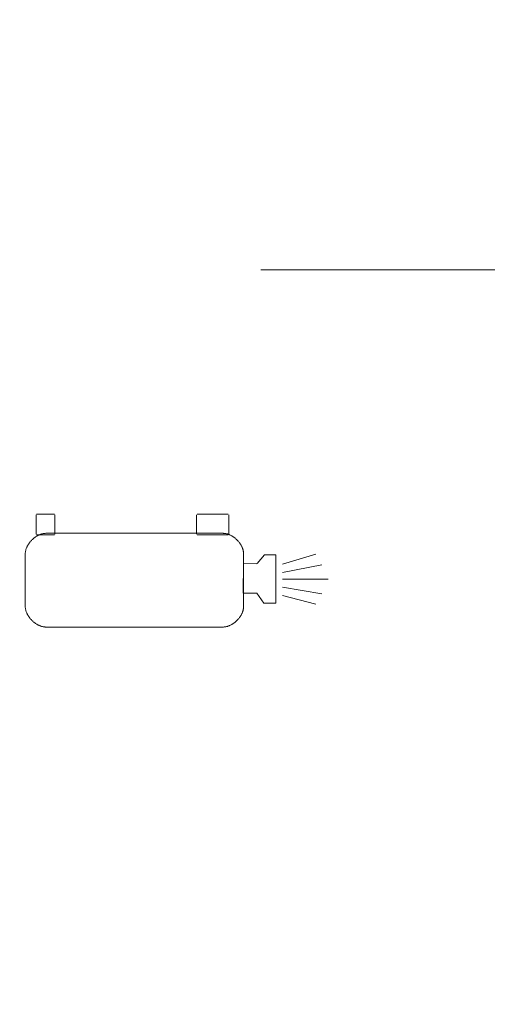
# Model space of a CAD drawing. Header units: millimetres. Extents: x 3925 to 5043, y -86 to 778.
# Tile 82 of 159: x 4418.58 to 4423.55, y 450.67 to 461.13. Entities that reach past the tile are written whole.
import ezdxf

# ---------------------------------------------------------------- set-up
doc = ezdxf.new("R2010")
doc.units = ezdxf.units.MM
doc.header["$LTSCALE"] = 46.255
doc.header["$PDMODE"] = 3
doc.header["$PDSIZE"] = 1
doc.layers.get('Defpoints').update_dxf_attribs({"linetype": 'CONTINUOUS'})
doc.layers.add('140-154101-01_RIGGDXF_DIMENSION', color=7, linetype='CONTINUOUS')
doc.layers.add('H30K-TOP-COVDXF_CONTINUOUS_LINE', color=7, linetype='CONTINUOUS')
doc.styles.add('SLDTEXTSTYLE0', font='arialbd.ttf', dxfattribs={"height": 5.5})
doc.dimstyles.new('SLDDIMSTYLE2', dxfattribs={"dimtxt": 5.650301, "dimasz": 4.572, "dimexe": 0, "dimexo": 0.0625, "dimgap": 1.412575, "dimtad": 0, "dimtih": 1, "dimtoh": 1, "dimlfac": 3.5, "dimrnd": 1e-09, "dimzin": 4, "dimdsep": 46, "dimtxsty": 'SLDTEXTSTYLE0', "dimsah": 1, "dimcen": 0.09, "dimadec": 0, "dimazin": 1, "dimtol": 1, "dimtp": 0.5, "dimtm": 0.5, "dimtfac": 1, "dimtdec": 1, "dimtofl": 0, "dimtmove": 0, "dimatfit": 3, "dimfxl": 1, "dimfrac": 2, "dimtolj": 1, "dimarcsym": 0})

# ---------------------------------------------------------------- blocks, each defined once
blk = doc.blocks.new('*D62')
at = {"layer": '140-154101-01_RIGGDXF_DIMENSION', "color": 0, "linetype": 'Continuous', "lineweight": -2}
for p, q in [((4322.221, 471.465), (4322.246, 393.48)), ((4527.012, 471.531), (4527.037, 393.546)), ((4326.246, 393.482), (4523.037, 393.545))]:
    blk.add_line(p, q, dxfattribs=at)
at = {"layer": '140-154101-01_RIGGDXF_DIMENSION', "color": 0, "linetype": 'Continuous'}
for points in [[(4326.245, 394.148), (4326.246, 392.815), (4322.246, 393.48)], [(4523.037, 394.212), (4523.038, 392.878), (4527.037, 393.546)]]:
    blk.add_solid(points, dxfattribs=at)
at = {"layer": 'Defpoints', "color": 0, "linetype": 'Continuous'}
for p in [(4527.012, 471.594), (4322.221, 471.528), (4527.037, 393.546)]:
    blk.add_point(p, dxfattribs=at)
at = {"layer": '140-154101-01_RIGGDXF_DIMENSION', "color": 0, "linetype": 'Continuous', "insert": (4424.638, 398.462), "char_height": 5.5, "attachment_point": 5, "rotation": 0.0184, "style": 'SLDTEXTSTYLE0'}
blk.add_mtext('\\A1;819.17 [32.25]', dxfattribs=at)

msp = doc.modelspace()

# ---------------------------------------------------------------- linework, layer by layer
at = {"layer": 'H30K-TOP-COVDXF_CONTINUOUS_LINE', "color": 7, "linetype": 'Continuous', "lineweight": 0}
for p, q in [((4428.6411, 458.4719), (4421.1411, 458.4719)), ((4418.7563, 455.6633), (4418.7563, 455.8706)), ((4418.7602, 455.877), (4418.9527, 455.877)), ((4418.9565, 455.8706), (4418.9565, 455.6633)), ((4420.4591, 455.6633), (4420.4591, 455.8706)), ((4420.4657, 455.877), (4420.795, 455.877)), ((4420.8014, 455.8706), (4420.8014, 455.6633)), ((4418.9527, 455.6567), (4418.7602, 455.6567)), ((4418.8584, 455.6738), (4420.7422, 455.6738)), ((4420.795, 455.6567), (4420.4657, 455.6567)), ((4418.6411, 454.8954), (4418.6411, 455.4564)), ((4420.9596, 455.4564), (4420.9596, 454.8954)), ((4421.1808, 455.4452), (4421.1049, 455.3525)), ((4421.3022, 455.4452), (4421.1808, 455.4452)), ((4421.3022, 454.9309), (4421.3022, 455.4452)), ((4421.373, 455.3463), (4421.7262, 455.451)), ((4420.9591, 455.3518), (4420.9564, 455.0364)), ((4421.1009, 455.3491), (4420.9591, 455.3518)), ((4421.3724, 455.2567), (4421.79, 455.3395)), ((4421.3722, 455.1859), (4421.8595, 455.1859)), ((4420.9564, 455.0364), (4421.1017, 455.0371)), ((4421.1017, 455.0371), (4421.176, 454.9309)), ((4421.3724, 455.103), (4421.79, 455.0297)), ((4421.3724, 455.014), (4421.7258, 454.9215)), ((4421.176, 454.9309), (4421.3022, 454.9309)), ((4420.7422, 454.678), (4418.8584, 454.678))]:
    msp.add_line(p, q, dxfattribs=at)
for points in [[(4418.6411, 455.4564), (4418.6412, 455.4621), (4418.6415, 455.4679), (4418.6421, 455.4736), (4418.6429, 455.4794), (4418.6439, 455.4851), (4418.6452, 455.4909), (4418.6466, 455.4966), (4418.6482, 455.5024), (4418.6501, 455.5081), (4418.6521, 455.5138), (4418.6543, 455.5195), (4418.6567, 455.5252), (4418.6593, 455.5308), (4418.662, 455.5364), (4418.6649, 455.542), (4418.668, 455.5475), (4418.6713, 455.5529), (4418.6747, 455.5583), (4418.6782, 455.5637), (4418.6819, 455.5689), (4418.6857, 455.5741), (4418.6897, 455.5792), (4418.6938, 455.5843), (4418.698, 455.5892), (4418.7023, 455.5941), (4418.7068, 455.5989), (4418.7113, 455.6035), (4418.716, 455.6081), (4418.7208, 455.6125), (4418.7256, 455.6169), (4418.7306, 455.6211), (4418.7356, 455.6252), (4418.7407, 455.6291), (4418.7459, 455.633), (4418.7512, 455.6366), (4418.7565, 455.6402), (4418.7619, 455.6436), (4418.7674, 455.6468), (4418.7729, 455.6499), (4418.7784, 455.6528), (4418.784, 455.6556), (4418.7897, 455.6581), (4418.7953, 455.6605), (4418.801, 455.6628), (4418.8067, 455.6648), (4418.8125, 455.6666), (4418.8182, 455.6683), (4418.824, 455.6697), (4418.8297, 455.6709), (4418.8355, 455.6719), (4418.8412, 455.6727), (4418.847, 455.6733), (4418.8527, 455.6736), (4418.8584, 455.6738)], [(4420.7422, 455.6738), (4420.7479, 455.6736), (4420.7536, 455.6733), (4420.7594, 455.6727), (4420.7651, 455.6719), (4420.7709, 455.6709), (4420.7766, 455.6697), (4420.7824, 455.6683), (4420.7881, 455.6666), (4420.7939, 455.6648), (4420.7996, 455.6628), (4420.8053, 455.6605), (4420.811, 455.6581), (4420.8166, 455.6556), (4420.8222, 455.6528), (4420.8277, 455.6499), (4420.8332, 455.6468), (4420.8387, 455.6436), (4420.8441, 455.6402), (4420.8494, 455.6366), (4420.8547, 455.633), (4420.8599, 455.6291), (4420.865, 455.6252), (4420.87, 455.6211), (4420.875, 455.6169), (4420.8799, 455.6125), (4420.8846, 455.6081), (4420.8893, 455.6035), (4420.8939, 455.5989), (4420.8983, 455.5941), (4420.9026, 455.5892), (4420.9069, 455.5843), (4420.911, 455.5792), (4420.9149, 455.5741), (4420.9187, 455.5689), (4420.9224, 455.5637), (4420.926, 455.5583), (4420.9294, 455.5529), (4420.9326, 455.5475), (4420.9357, 455.542), (4420.9386, 455.5364), (4420.9414, 455.5308), (4420.9439, 455.5252), (4420.9463, 455.5195), (4420.9485, 455.5138), (4420.9506, 455.5081), (4420.9524, 455.5024), (4420.954, 455.4966), (4420.9555, 455.4909), (4420.9567, 455.4851), (4420.9577, 455.4794), (4420.9585, 455.4736), (4420.9591, 455.4679), (4420.9594, 455.4621), (4420.9596, 455.4564)], [(4418.8584, 454.678), (4418.8527, 454.6782), (4418.847, 454.6785), (4418.8412, 454.6791), (4418.8355, 454.6799), (4418.8297, 454.6809), (4418.824, 454.6821), (4418.8182, 454.6836), (4418.8125, 454.6852), (4418.8067, 454.687), (4418.801, 454.6891), (4418.7953, 454.6913), (4418.7897, 454.6937), (4418.784, 454.6962), (4418.7784, 454.699), (4418.7729, 454.7019), (4418.7674, 454.705), (4418.7619, 454.7082), (4418.7565, 454.7116), (4418.7512, 454.7152), (4418.7459, 454.7189), (4418.7407, 454.7227), (4418.7356, 454.7266), (4418.7306, 454.7307), (4418.7256, 454.7349), (4418.7208, 454.7393), (4418.716, 454.7437), (4418.7113, 454.7483), (4418.7068, 454.753), (4418.7023, 454.7577), (4418.698, 454.7626), (4418.6938, 454.7675), (4418.6897, 454.7726), (4418.6857, 454.7777), (4418.6819, 454.7829), (4418.6782, 454.7882), (4418.6747, 454.7935), (4418.6713, 454.7989), (4418.668, 454.8044), (4418.6649, 454.8099), (4418.662, 454.8154), (4418.6593, 454.821), (4418.6567, 454.8266), (4418.6543, 454.8323), (4418.6521, 454.838), (4418.6501, 454.8437), (4418.6482, 454.8495), (4418.6466, 454.8552), (4418.6452, 454.861), (4418.6439, 454.8667), (4418.6429, 454.8725), (4418.6421, 454.8782), (4418.6415, 454.884), (4418.6412, 454.8897), (4418.6411, 454.8954)], [(4420.9596, 454.8954), (4420.9594, 454.8897), (4420.9591, 454.884), (4420.9585, 454.8782), (4420.9577, 454.8725), (4420.9567, 454.8667), (4420.9555, 454.861), (4420.954, 454.8552), (4420.9524, 454.8494), (4420.9506, 454.8437), (4420.9485, 454.838), (4420.9463, 454.8323), (4420.9439, 454.8266), (4420.9414, 454.821), (4420.9386, 454.8154), (4420.9357, 454.8099), (4420.9326, 454.8044), (4420.9294, 454.7989), (4420.926, 454.7935), (4420.9224, 454.7882), (4420.9187, 454.7829), (4420.9149, 454.7777), (4420.911, 454.7726), (4420.9069, 454.7675), (4420.9026, 454.7626), (4420.8983, 454.7577), (4420.8939, 454.753), (4420.8893, 454.7483), (4420.8846, 454.7437), (4420.8799, 454.7393), (4420.875, 454.7349), (4420.8701, 454.7307), (4420.865, 454.7266), (4420.8599, 454.7227), (4420.8547, 454.7189), (4420.8494, 454.7152), (4420.8441, 454.7116), (4420.8387, 454.7082), (4420.8332, 454.705), (4420.8277, 454.7019), (4420.8222, 454.699), (4420.8166, 454.6962), (4420.811, 454.6937), (4420.8053, 454.6913), (4420.7996, 454.6891), (4420.7939, 454.687), (4420.7881, 454.6852), (4420.7824, 454.6836), (4420.7766, 454.6821), (4420.7709, 454.6809), (4420.7651, 454.6799), (4420.7594, 454.6791), (4420.7536, 454.6785), (4420.7479, 454.6782), (4420.7422, 454.678)]]:
    msp.add_lwpolyline(points, dxfattribs=at)

# ---------------------------------------------------------------- dimensions: what is measured, and where the dimension line sits
at = {"layer": '140-154101-01_RIGGDXF_DIMENSION', "color": 2, "linetype": 'Continuous'}
dim = msp.add_linear_dim(base=(4527.0373, 393.5461), p1=(4322.2206, 471.5279), p2=(4527.0123, 471.5936), angle=0.01838, dimstyle='SLDDIMSTYLE2', override={"dimtxt": 5, "dimasz": 4, "dimtad": 1, "dimtih": 0, "dimtoh": 0, "dimlfac": 4, "dimtol": 0, "dimtp": 0.01, "dimtm": 0.01, "dimtdec": 2, "dimtofl": 1, "dimtzin": 0}, dxfattribs=at)
dim.commit()
dim.dimension.update_dxf_attribs({"geometry": '*D62', "text_midpoint": (4424.64, 393.5133), "dimtype": 161})

doc.saveas('drawing.dxf')
